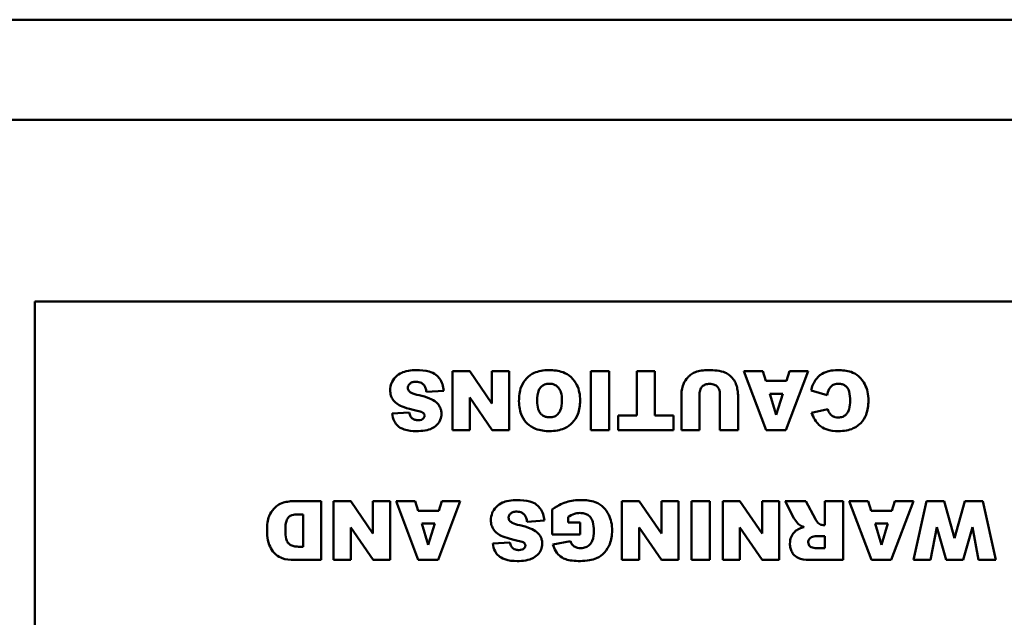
# Model space of a CAD drawing. Header units: inches. Extents: x 8.7 to 68.4, y -2.3 to 39.9.
# Tile 97 of 118: x 45.2 to 47.2, y 37.3 to 38.5. Entities that reach past the tile are written whole.
import ezdxf

# ---------------------------------------------------------------- set-up
doc = ezdxf.new("R2010")
doc.units = ezdxf.units.IN
doc.header["$MEASUREMENT"] = 0
doc.layers.add('Visible Edges(ROSSANSI)', color=7, linetype='Continuous', lineweight=50)
doc.layers.add('Visible Tangent Edges(ROSSANSI)', color=7, linetype='Continuous', lineweight=50)

msp = doc.modelspace()

# ---------------------------------------------------------------- linework, layer by layer
at = {"layer": 'Visible Edges(ROSSANSI)'}
for p, q in [((39.8391, 38.5146), (62.2591, 38.5146)), ((45.2553, 37.9408), (49.2553, 37.9408)), ((45.2553, 35.9408), (45.2553, 37.9408)), ((46.1405, 37.7993), (46.1055, 37.7993)), ((46.1055, 37.7993), (46.1055, 37.6793)), ((46.1856, 37.7332), (46.1405, 37.7993)), ((46.2204, 37.7993), (46.1856, 37.7993)), ((46.1856, 37.7993), (46.1856, 37.7332)), ((46.2204, 37.6793), (46.2204, 37.7993)), ((46.387, 37.7993), (46.387, 37.6793)), ((46.4242, 37.7993), (46.387, 37.7993)), ((46.4242, 37.6793), (46.4242, 37.7993)), ((46.5174, 37.7993), (46.4803, 37.7993)), ((46.4803, 37.7993), (46.4803, 37.7089)), ((46.5174, 37.7089), (46.5174, 37.7993)), ((46.7373, 37.7993), (46.6985, 37.7993)), ((46.6985, 37.7993), (46.7435, 37.6793)), ((46.7433, 37.7794), (46.7373, 37.7993)), ((46.7841, 37.6793), (46.8292, 37.7993)), ((46.7913, 37.7993), (46.7854, 37.7794)), ((46.8292, 37.7993), (46.7913, 37.7993)), ((46.7854, 37.7794), (46.7433, 37.7794)), ((46.052, 37.7573), (46.0874, 37.7595)), ((46.1405, 37.7457), (46.1858, 37.6793)), ((46.1405, 37.6793), (46.1405, 37.7457)), ((46.5713, 37.7508), (46.5713, 37.6793)), ((46.6083, 37.6793), (46.6083, 37.7525)), ((46.6495, 37.7525), (46.6495, 37.6793)), ((46.6865, 37.6793), (46.6865, 37.7508)), ((46.751, 37.7534), (46.7774, 37.7534)), ((46.7642, 37.7103), (46.751, 37.7534)), ((46.7774, 37.7534), (46.7642, 37.7103)), ((46.8352, 37.76), (46.8677, 37.7502)), ((46.0173, 37.7151), (45.9823, 37.713)), ((46.4424, 37.7089), (46.4424, 37.6793)), ((46.4803, 37.7089), (46.4424, 37.7089)), ((46.5553, 37.7089), (46.5174, 37.7089)), ((46.5553, 37.6793), (46.5553, 37.7089)), ((46.8692, 37.7218), (46.8364, 37.7145)), ((46.1055, 37.6793), (46.1405, 37.6793)), ((46.1858, 37.6793), (46.2204, 37.6793)), ((46.387, 37.6793), (46.4242, 37.6793)), ((46.4424, 37.6793), (46.5553, 37.6793)), ((46.5713, 37.6793), (46.6083, 37.6793)), ((46.6495, 37.6793), (46.6865, 37.6793)), ((46.7435, 37.6793), (46.7841, 37.6793)), ((45.8381, 37.5349), (45.783, 37.5349)), ((45.8381, 37.4149), (45.8381, 37.5349)), ((45.8983, 37.5349), (45.8633, 37.5349)), ((45.8633, 37.5349), (45.8633, 37.4149)), ((45.9433, 37.4688), (45.8983, 37.5349)), ((45.9782, 37.5349), (45.9433, 37.5349)), ((45.9433, 37.5349), (45.9433, 37.4688)), ((45.9782, 37.4149), (45.9782, 37.5349)), ((46.0291, 37.5349), (45.9903, 37.5349)), ((45.9903, 37.5349), (46.0354, 37.4149)), ((46.0351, 37.515), (46.0291, 37.5349)), ((46.0759, 37.4149), (46.121, 37.5349)), ((46.0832, 37.5349), (46.0773, 37.515)), ((46.121, 37.5349), (46.0832, 37.5349)), ((46.4853, 37.5349), (46.4503, 37.5349)), ((46.4503, 37.5349), (46.4503, 37.4149)), ((46.5304, 37.4688), (46.4853, 37.5349)), ((46.5652, 37.5349), (46.5304, 37.5349)), ((46.5304, 37.5349), (46.5304, 37.4688)), ((46.5652, 37.4149), (46.5652, 37.5349)), ((46.592, 37.5349), (46.592, 37.4149)), ((46.6292, 37.5349), (46.592, 37.5349)), ((46.6292, 37.4149), (46.6292, 37.5349)), ((46.6903, 37.5349), (46.6553, 37.5349)), ((46.6553, 37.5349), (46.6553, 37.4149)), ((46.7354, 37.4688), (46.6903, 37.5349)), ((46.7703, 37.5349), (46.7354, 37.5349)), ((46.7354, 37.5349), (46.7354, 37.4688)), ((46.7703, 37.4149), (46.7703, 37.5349)), ((46.8244, 37.5349), (46.7825, 37.5349)), ((46.7825, 37.5349), (46.8004, 37.5001)), ((46.8442, 37.4981), (46.8244, 37.5349)), ((46.9004, 37.5349), (46.8631, 37.5349)), ((46.8631, 37.5349), (46.8631, 37.4861)), ((46.9004, 37.4149), (46.9004, 37.5349)), ((46.9517, 37.5349), (46.9129, 37.5349)), ((46.9129, 37.5349), (46.9579, 37.4149)), ((46.9577, 37.515), (46.9517, 37.5349)), ((46.9985, 37.4149), (47.0436, 37.5349)), ((47.0057, 37.5349), (46.9999, 37.515)), ((47.0436, 37.5349), (47.0057, 37.5349)), ((47.0701, 37.5349), (47.0436, 37.4149)), ((47.1065, 37.5349), (47.0701, 37.5349)), ((47.1275, 37.4593), (47.1065, 37.5349)), ((47.1485, 37.5349), (47.1275, 37.4593)), ((47.1849, 37.5349), (47.1485, 37.5349)), ((47.2116, 37.4149), (47.1849, 37.5349)), ((45.7919, 37.5076), (45.801, 37.5076)), ((45.801, 37.5076), (45.801, 37.442)), ((46.0773, 37.515), (46.0351, 37.515)), ((46.3079, 37.5175), (46.3079, 37.4665)), ((46.9999, 37.515), (46.9577, 37.515)), ((46.0429, 37.489), (46.0692, 37.489)), ((46.056, 37.4459), (46.0429, 37.489)), ((46.0692, 37.489), (46.056, 37.4459)), ((46.2571, 37.4929), (46.2924, 37.4951)), ((46.3404, 37.4914), (46.3404, 37.5026)), ((46.3652, 37.4914), (46.3404, 37.4914)), ((46.3652, 37.4665), (46.3652, 37.4914)), ((46.8631, 37.4861), (46.8599, 37.4861)), ((46.9654, 37.489), (46.9918, 37.489)), ((46.9786, 37.4459), (46.9654, 37.489)), ((46.9918, 37.489), (46.9786, 37.4459)), ((45.8983, 37.4813), (45.9435, 37.4149)), ((45.8983, 37.4149), (45.8983, 37.4813)), ((46.3079, 37.4665), (46.3652, 37.4665)), ((46.4853, 37.4813), (46.5306, 37.4149)), ((46.4853, 37.4149), (46.4853, 37.4813)), ((46.6903, 37.4813), (46.7356, 37.4149)), ((46.6903, 37.4149), (46.6903, 37.4813)), ((46.8475, 37.4635), (46.8631, 37.4635)), ((46.8631, 37.4635), (46.8631, 37.4391)), ((47.0786, 37.4149), (47.0914, 37.4817)), ((47.0914, 37.4817), (47.11, 37.4149)), ((47.145, 37.4149), (47.1636, 37.482)), ((47.1636, 37.482), (47.1763, 37.4149)), ((46.2223, 37.4507), (46.1873, 37.4486)), ((46.3453, 37.4532), (46.3095, 37.4467)), ((45.801, 37.442), (45.7918, 37.442)), ((46.8631, 37.4391), (46.8469, 37.4391)), ((45.783, 37.4149), (45.8381, 37.4149)), ((45.8633, 37.4149), (45.8983, 37.4149)), ((45.9435, 37.4149), (45.9782, 37.4149)), ((46.0354, 37.4149), (46.0759, 37.4149)), ((46.4503, 37.4149), (46.4853, 37.4149)), ((46.5306, 37.4149), (46.5652, 37.4149)), ((46.592, 37.4149), (46.6292, 37.4149)), ((46.6553, 37.4149), (46.6903, 37.4149)), ((46.7356, 37.4149), (46.7703, 37.4149)), ((46.8386, 37.4149), (46.9004, 37.4149)), ((46.9579, 37.4149), (46.9985, 37.4149)), ((47.0436, 37.4149), (47.0786, 37.4149)), ((47.11, 37.4149), (47.145, 37.4149)), ((47.1763, 37.4149), (47.2116, 37.4149))]:
    msp.add_line(p, q, dxfattribs=at)
for points, knots in [([(46.0316, 37.8013), (46.0262, 37.8013), (46.0207, 37.801), (46.009, 37.7989), (46.0047, 37.7973), (45.9975, 37.794), (45.9933, 37.7912), (45.9852, 37.7831), (45.9827, 37.7783), (45.9793, 37.7703), (45.9784, 37.7653), (45.9784, 37.7602)], [-0.1116521, -0.1116521, -0.1116521, -0.1116521, -0.1016227, -0.1016227, -0.0895655, -0.0895655, -0.0666991, -0.0666991, -0.0389809, -0.0389809, 0, 0, 0, 0]), ([(46.0874, 37.7595), (46.087, 37.764), (46.0861, 37.7685), (46.0832, 37.7768), (46.0813, 37.7805), (46.0775, 37.7858), (46.0751, 37.7891), (46.0674, 37.7949), (46.0626, 37.797), (46.0495, 37.8007), (46.0401, 37.8013), (46.0316, 37.8013)], [-0.2792457, -0.2792457, -0.2792457, -0.2792457, -0.2067611, -0.2067611, -0.1382631, -0.1382631, -0.1032784, -0.1032784, -0.0650505, -0.0650505, 0, 0, 0, 0]), ([(46.3016, 37.8013), (46.2962, 37.8013), (46.2908, 37.8009), (46.2807, 37.799), (46.2761, 37.7976), (46.2663, 37.7931), (46.2606, 37.7893), (46.252, 37.7802), (46.248, 37.7747), (46.2418, 37.7581), (46.2406, 37.748), (46.2406, 37.7384)], [-0.3470546, -0.3470546, -0.3470546, -0.3470546, -0.2764244, -0.2764244, -0.2137941, -0.2137941, -0.1348029, -0.1348029, -0.073361, -0.073361, 0, 0, 0, 0]), ([(46.365, 37.7393), (46.365, 37.745), (46.3646, 37.7508), (46.3624, 37.7614), (46.3609, 37.7663), (46.3561, 37.7762), (46.3521, 37.782), (46.3413, 37.792), (46.3355, 37.795), (46.3212, 37.8003), (46.3112, 37.8013), (46.3016, 37.8013)], [-0.2310812, -0.2310812, -0.2310812, -0.2310812, -0.1915053, -0.1915053, -0.1563276, -0.1563276, -0.1154585, -0.1154585, -0.072975, -0.072975, 0, 0, 0, 0]), ([(46.6, 37.7973), (46.5972, 37.7963), (46.5946, 37.7949), (46.5887, 37.791), (46.5861, 37.7885), (46.5806, 37.7829), (46.5775, 37.7782), (46.5737, 37.7687), (46.5713, 37.7612), (46.5713, 37.7508)], [-0.2447857, -0.2447857, -0.2447857, -0.2447857, -0.2188006, -0.2188006, -0.1827492, -0.1827492, -0.0798389, -0.0798389, 0, 0, 0, 0]), ([(46.6259, 37.8013), (46.6212, 37.8013), (46.6165, 37.8011), (46.6078, 37.7997), (46.6038, 37.7987), (46.6, 37.7973)], [-0.06692398, -0.06692398, -0.06692398, -0.06692398, -0.03109684, -0.03109684, 0, 0, 0, 0]), ([(46.683, 37.7711), (46.682, 37.7745), (46.6804, 37.7778), (46.6762, 37.7839), (46.6735, 37.787), (46.6654, 37.7942), (46.6605, 37.7964), (46.6462, 37.8013), (46.6316, 37.8013), (46.6259, 37.8013)], [-0.07121708, -0.07121708, -0.07121708, -0.07121708, -0.06423574, -0.06423574, -0.05676735, -0.05676735, -0.04316861, -0.04316861, 0, 0, 0, 0]), ([(46.8895, 37.8013), (46.8835, 37.8013), (46.8772, 37.8008), (46.8678, 37.7986), (46.8628, 37.7971), (46.8516, 37.7901), (46.8474, 37.7855), (46.8399, 37.775), (46.837, 37.7676), (46.8352, 37.76)], [-0.1934272, -0.1934272, -0.1934272, -0.1934272, -0.1338203, -0.1338203, -0.098542, -0.098542, -0.0595575, -0.0595575, 0, 0, 0, 0]), ([(46.9519, 37.739), (46.9519, 37.7451), (46.9514, 37.7514), (46.9489, 37.7627), (46.9471, 37.7679), (46.942, 37.7774), (46.9377, 37.7837), (46.9269, 37.7932), (46.9218, 37.7958), (46.908, 37.8005), (46.8984, 37.8013), (46.8895, 37.8013)], [-0.2623484, -0.2623484, -0.2623484, -0.2623484, -0.2069375, -0.2069375, -0.1582333, -0.1582333, -0.1101951, -0.1101951, -0.0680408, -0.0680408, 0, 0, 0, 0]), ([(46.0144, 37.7654), (46.0144, 37.7662), (46.0145, 37.7669), (46.0148, 37.7683), (46.015, 37.769), (46.016, 37.7711), (46.017, 37.7724), (46.0193, 37.7746), (46.0207, 37.7757), (46.0254, 37.7775), (46.0282, 37.7778), (46.0309, 37.7778)], [-0.0719674, -0.0719674, -0.0719674, -0.0719674, -0.06379806, -0.06379806, -0.05568408, -0.05568408, -0.03812483, -0.03812483, -0.02053126, -0.02053126, 0, 0, 0, 0]), ([(46.0185, 37.7571), (46.0178, 37.7578), (46.0171, 37.7585), (46.016, 37.76), (46.0155, 37.7608), (46.0146, 37.7629), (46.0144, 37.7641), (46.0144, 37.7654)], [-0.02452063, -0.02452063, -0.02452063, -0.02452063, -0.01688069, -0.01688069, -0.00993742, -0.00993742, 0, 0, 0, 0]), ([(46.0309, 37.7778), (46.0329, 37.7778), (46.0349, 37.7776), (46.0386, 37.7767), (46.0403, 37.7761), (46.044, 37.774), (46.0459, 37.7724), (46.0474, 37.7705)], [-0.04785209, -0.04785209, -0.04785209, -0.04785209, -0.0326965, -0.0326965, -0.01886617, -0.01886617, 0, 0, 0, 0]), ([(46.0474, 37.7705), (46.0487, 37.7689), (46.0496, 37.7669), (46.0512, 37.7625), (46.0517, 37.7599), (46.052, 37.7573)], [-0.03547416, -0.03547416, -0.03547416, -0.03547416, -0.01963103, -0.01963103, 0, 0, 0, 0]), ([(46.2777, 37.7379), (46.2777, 37.7469), (46.2787, 37.7546), (46.2822, 37.7631), (46.2837, 37.7653), (46.2876, 37.7693), (46.2899, 37.7708), (46.2958, 37.7731), (46.2993, 37.7736), (46.3028, 37.7736)], [-0.1137614, -0.1137614, -0.1137614, -0.1137614, -0.0693264, -0.0693264, -0.0479855, -0.0479855, -0.026682, -0.026682, 0, 0, 0, 0]), ([(46.3028, 37.7736), (46.3052, 37.7736), (46.3076, 37.7734), (46.3121, 37.7722), (46.3141, 37.7714), (46.3187, 37.7685), (46.3204, 37.7666), (46.3234, 37.763), (46.3248, 37.7599), (46.3275, 37.7514), (46.328, 37.7452), (46.328, 37.7396)], [-0.09312153, -0.09312153, -0.09312153, -0.09312153, -0.08541704, -0.08541704, -0.07829284, -0.07829284, -0.06807753, -0.06807753, -0.0428702, -0.0428702, 0, 0, 0, 0]), ([(46.6083, 37.7525), (46.6083, 37.7543), (46.6084, 37.7561), (46.609, 37.7594), (46.6094, 37.761), (46.6112, 37.7652), (46.6127, 37.767), (46.6155, 37.7697), (46.6175, 37.7709), (46.6226, 37.773), (46.6257, 37.7734), (46.6288, 37.7734)], [-0.06708754, -0.06708754, -0.06708754, -0.06708754, -0.05995336, -0.05995336, -0.05356338, -0.05356338, -0.04174032, -0.04174032, -0.02376005, -0.02376005, 0, 0, 0, 0]), ([(46.6288, 37.7734), (46.6306, 37.7734), (46.6323, 37.7733), (46.6356, 37.7727), (46.6371, 37.7722), (46.641, 37.7705), (46.6428, 37.7691), (46.6458, 37.7661), (46.647, 37.7641), (46.6491, 37.7589), (46.6495, 37.7557), (46.6495, 37.7525)], [-0.07298739, -0.07298739, -0.07298739, -0.07298739, -0.06426453, -0.06426453, -0.05635727, -0.05635727, -0.04241554, -0.04241554, -0.02429265, -0.02429265, 0, 0, 0, 0]), ([(46.6865, 37.7508), (46.6865, 37.7539), (46.6861, 37.7572), (46.685, 37.7639), (46.6841, 37.7676), (46.683, 37.7711)], [-0.05228106, -0.05228106, -0.05228106, -0.05228106, -0.02807053, -0.02807053, 0, 0, 0, 0]), ([(46.8677, 37.7502), (46.8686, 37.7546), (46.87, 37.7592), (46.8735, 37.7651), (46.8748, 37.767), (46.8779, 37.7699), (46.8799, 37.7711), (46.885, 37.7731), (46.8883, 37.7735), (46.8916, 37.7735)], [-0.08627067, -0.08627067, -0.08627067, -0.08627067, -0.05732111, -0.05732111, -0.04211097, -0.04211097, -0.02471717, -0.02471717, 0, 0, 0, 0]), ([(46.8916, 37.7735), (46.894, 37.7735), (46.8965, 37.7732), (46.901, 37.7719), (46.903, 37.771), (46.9069, 37.7682), (46.9082, 37.7666), (46.9106, 37.7636), (46.9118, 37.7607), (46.9142, 37.752), (46.9147, 37.7453), (46.9147, 37.7387)], [-0.1042143, -0.1042143, -0.1042143, -0.1042143, -0.0953982, -0.0953982, -0.0873261, -0.0873261, -0.0779982, -0.0779982, -0.0501258, -0.0501258, 0, 0, 0, 0]), ([(45.9784, 37.7602), (45.9784, 37.7567), (45.9788, 37.7532), (45.9808, 37.7468), (45.9822, 37.7436), (45.9872, 37.7368), (45.9908, 37.7338), (45.9998, 37.7282), (46.0089, 37.7239), (46.0333, 37.7185)], [-0.5995832, -0.5995832, -0.5995832, -0.5995832, -0.4581175, -0.4581175, -0.3374607, -0.3374607, -0.1905298, -0.1905298, 0, 0, 0, 0]), ([(46.0375, 37.7501), (46.031, 37.7515), (46.0254, 37.7532), (46.0205, 37.7556), (46.0194, 37.7563), (46.0185, 37.7571)], [-0.03678535, -0.03678535, -0.03678535, -0.03678535, -0.00878684, -0.00878684, 0, 0, 0, 0]), ([(46.0724, 37.7355), (46.0684, 37.739), (46.0633, 37.7417), (46.0519, 37.7465), (46.0445, 37.7485), (46.0375, 37.7501)], [-0.09455123, -0.09455123, -0.09455123, -0.09455123, -0.05439136, -0.05439136, 0, 0, 0, 0]), ([(46.0829, 37.7123), (46.0829, 37.7147), (46.0826, 37.7172), (46.0816, 37.7218), (46.0808, 37.724), (46.078, 37.7297), (46.0754, 37.7328), (46.0724, 37.7355)], [-0.06735087, -0.06735087, -0.06735087, -0.06735087, -0.04875334, -0.04875334, -0.03105094, -0.03105094, 0, 0, 0, 0]), ([(46.2406, 37.7384), (46.2406, 37.733), (46.2411, 37.7276), (46.243, 37.7175), (46.2444, 37.7129), (46.2498, 37.7009), (46.2541, 37.6959), (46.2624, 37.688), (46.2681, 37.6844), (46.2835, 37.6784), (46.2934, 37.6772), (46.303, 37.6772)], [-0.202326, -0.202326, -0.202326, -0.202326, -0.1801984, -0.1801984, -0.1602877, -0.1602877, -0.1259092, -0.1259092, -0.0734473, -0.0734473, 0, 0, 0, 0]), ([(46.3031, 37.7053), (46.3008, 37.7053), (46.2984, 37.7055), (46.294, 37.7066), (46.292, 37.7074), (46.2873, 37.7101), (46.2855, 37.712), (46.2824, 37.7156), (46.2809, 37.7186), (46.2782, 37.7268), (46.2777, 37.7326), (46.2777, 37.7379)], [-0.09262487, -0.09262487, -0.09262487, -0.09262487, -0.08447957, -0.08447957, -0.07697432, -0.07697432, -0.06563205, -0.06563205, -0.0407235, -0.0407235, 0, 0, 0, 0]), ([(46.303, 37.6772), (46.3083, 37.6772), (46.3137, 37.6776), (46.3236, 37.6795), (46.3282, 37.6808), (46.3403, 37.6861), (46.3455, 37.6904), (46.354, 37.6991), (46.3577, 37.7049), (46.3638, 37.7203), (46.365, 37.7299), (46.365, 37.7393)], [-0.2114768, -0.2114768, -0.2114768, -0.2114768, -0.1868272, -0.1868272, -0.1645713, -0.1645713, -0.1255778, -0.1255778, -0.0721157, -0.0721157, 0, 0, 0, 0]), ([(46.328, 37.7396), (46.328, 37.7319), (46.3271, 37.7248), (46.3236, 37.7164), (46.322, 37.714), (46.3177, 37.7097), (46.3153, 37.7081), (46.3097, 37.7058), (46.3064, 37.7053), (46.3031, 37.7053)], [-0.1223815, -0.1223815, -0.1223815, -0.1223815, -0.0717062, -0.0717062, -0.0467728, -0.0467728, -0.0250932, -0.0250932, 0, 0, 0, 0]), ([(46.8912, 37.6772), (46.8966, 37.6772), (46.9021, 37.6776), (46.9122, 37.6795), (46.9168, 37.6809), (46.9286, 37.6863), (46.9334, 37.6904), (46.9412, 37.6986), (46.9447, 37.7043), (46.9506, 37.7196), (46.9519, 37.7294), (46.9519, 37.739)], [-0.2034181, -0.2034181, -0.2034181, -0.2034181, -0.1801687, -0.1801687, -0.1593546, -0.1593546, -0.1246853, -0.1246853, -0.0731426, -0.0731426, 0, 0, 0, 0]), ([(46.9147, 37.7387), (46.9147, 37.7334), (46.9143, 37.7274), (46.9121, 37.7197), (46.9111, 37.7172), (46.9096, 37.7151)], [-0.06090304, -0.06090304, -0.06090304, -0.06090304, -0.01986028, -0.01986028, 0, 0, 0, 0]), ([(45.9823, 37.713), (45.983, 37.7075), (45.9844, 37.702), (45.9888, 37.6935), (45.9912, 37.6903), (45.9966, 37.6856), (46.0005, 37.6828), (46.0146, 37.678), (46.0235, 37.6772), (46.0318, 37.6772)], [-0.265126, -0.265126, -0.265126, -0.265126, -0.1774462, -0.1774462, -0.1131793, -0.1131793, -0.0632734, -0.0632734, 0, 0, 0, 0]), ([(46.0355, 37.6996), (46.0332, 37.6996), (46.0308, 37.6998), (46.0268, 37.701), (46.0251, 37.7018), (46.0225, 37.7037), (46.0212, 37.705), (46.0186, 37.7095), (46.0177, 37.7123), (46.0173, 37.7151)], [-0.09840579, -0.09840579, -0.09840579, -0.09840579, -0.0658385, -0.0658385, -0.0397251, -0.0397251, -0.02123876, -0.02123876, 0, 0, 0, 0]), ([(46.0318, 37.6772), (46.0376, 37.6772), (46.0436, 37.6775), (46.0558, 37.6796), (46.0599, 37.6812), (46.0663, 37.6842), (46.0701, 37.6866), (46.0772, 37.6936), (46.0792, 37.6975), (46.0821, 37.7042), (46.0829, 37.7082), (46.0829, 37.7123)], [-0.09735248, -0.09735248, -0.09735248, -0.09735248, -0.08733388, -0.08733388, -0.07554372, -0.07554372, -0.05557704, -0.05557704, -0.03149812, -0.03149812, 0, 0, 0, 0]), ([(46.0333, 37.7185), (46.0377, 37.7177), (46.0414, 37.7166), (46.0445, 37.7151), (46.0452, 37.7147), (46.0458, 37.7141)], [-0.02660079, -0.02660079, -0.02660079, -0.02660079, -0.00578557, -0.00578557, 0, 0, 0, 0]), ([(46.0486, 37.7091), (46.0486, 37.7084), (46.0485, 37.7078), (46.0483, 37.7066), (46.0481, 37.706), (46.0473, 37.7044), (46.0466, 37.7034), (46.0449, 37.7019), (46.0438, 37.7011), (46.04, 37.6998), (46.0377, 37.6996), (46.0355, 37.6996)], [-0.06266337, -0.06266337, -0.06266337, -0.06266337, -0.05428358, -0.05428358, -0.04620224, -0.04620224, -0.03049361, -0.03049361, -0.01657494, -0.01657494, 0, 0, 0, 0]), ([(46.0458, 37.7141), (46.0463, 37.7137), (46.0468, 37.7132), (46.0476, 37.7122), (46.0479, 37.7117), (46.0484, 37.7105), (46.0486, 37.7098), (46.0486, 37.7091)], [-0.01527857, -0.01527857, -0.01527857, -0.01527857, -0.01009745, -0.01009745, -0.00551869, -0.00551869, 0, 0, 0, 0]), ([(46.8364, 37.7145), (46.838, 37.7097), (46.8401, 37.7049), (46.8451, 37.6966), (46.8479, 37.6931), (46.8558, 37.6857), (46.8607, 37.683), (46.8739, 37.6782), (46.8828, 37.6772), (46.8912, 37.6772)], [-0.1712794, -0.1712794, -0.1712794, -0.1712794, -0.1370868, -0.1370868, -0.1063798, -0.1063798, -0.0646198, -0.0646198, 0, 0, 0, 0]), ([(46.8728, 37.7138), (46.872, 37.7148), (46.8714, 37.716), (46.8703, 37.7186), (46.8697, 37.7202), (46.8692, 37.7218)], [-0.02167364, -0.02167364, -0.02167364, -0.02167364, -0.01249046, -0.01249046, 0, 0, 0, 0]), ([(46.8904, 37.7049), (46.8884, 37.7049), (46.8864, 37.7051), (46.8831, 37.706), (46.8812, 37.7066), (46.8766, 37.7095), (46.8745, 37.7114), (46.8728, 37.7138)], [-0.07138551, -0.07138551, -0.07138551, -0.07138551, -0.0414231, -0.0414231, -0.02224958, -0.02224958, 0, 0, 0, 0]), ([(46.9096, 37.7151), (46.9083, 37.7132), (46.9069, 37.7114), (46.9035, 37.7085), (46.9016, 37.7074), (46.8967, 37.7054), (46.8936, 37.7049), (46.8904, 37.7049)], [-0.0580387, -0.0580387, -0.0580387, -0.0580387, -0.04064536, -0.04064536, -0.0241319, -0.0241319, 0, 0, 0, 0]), ([(45.7609, 37.5316), (45.7566, 37.5305), (45.7526, 37.5285), (45.7461, 37.5239), (45.7422, 37.5207), (45.7347, 37.5106), (45.7327, 37.5059), (45.7289, 37.4966), (45.7277, 37.4863), (45.7277, 37.4745)], [-0.1581674, -0.1581674, -0.1581674, -0.1581674, -0.132027, -0.132027, -0.1115569, -0.1115569, -0.0901642, -0.0901642, 0, 0, 0, 0]), ([(45.783, 37.5349), (45.7795, 37.5349), (45.776, 37.5346), (45.7686, 37.5335), (45.7647, 37.5326), (45.7609, 37.5316)], [-0.05661652, -0.05661652, -0.05661652, -0.05661652, -0.02996218, -0.02996218, 0, 0, 0, 0]), ([(46.2367, 37.5369), (46.2313, 37.5369), (46.2257, 37.5366), (46.214, 37.5345), (46.2098, 37.5329), (46.2026, 37.5296), (46.1983, 37.5268), (46.1903, 37.5187), (46.1877, 37.5139), (46.1844, 37.5059), (46.1834, 37.5009), (46.1834, 37.4958)], [-0.1116521, -0.1116521, -0.1116521, -0.1116521, -0.1016227, -0.1016227, -0.0895655, -0.0895655, -0.0666991, -0.0666991, -0.0389809, -0.0389809, 0, 0, 0, 0]), ([(46.2924, 37.4951), (46.2921, 37.4996), (46.2912, 37.5041), (46.2883, 37.5124), (46.2864, 37.5161), (46.2826, 37.5214), (46.2801, 37.5247), (46.2725, 37.5305), (46.2677, 37.5326), (46.2546, 37.5362), (46.2452, 37.5369), (46.2367, 37.5369)], [-0.2792457, -0.2792457, -0.2792457, -0.2792457, -0.2067611, -0.2067611, -0.1382631, -0.1382631, -0.1032784, -0.1032784, -0.0650505, -0.0650505, 0, 0, 0, 0]), ([(46.3671, 37.5369), (46.3571, 37.5369), (46.3466, 37.5359), (46.3318, 37.5312), (46.3225, 37.5275), (46.3079, 37.5175)], [-0.3756065, -0.3756065, -0.3756065, -0.3756065, -0.1343576, -0.1343576, 0, 0, 0, 0]), ([(46.4302, 37.4748), (46.4302, 37.4805), (46.4297, 37.4862), (46.4274, 37.497), (46.4257, 37.5021), (46.4205, 37.5127), (46.4168, 37.5179), (46.4083, 37.5259), (46.4031, 37.5297), (46.3866, 37.5359), (46.3766, 37.5369), (46.3671, 37.5369)], [-0.3400873, -0.3400873, -0.3400873, -0.3400873, -0.2728034, -0.2728034, -0.2100457, -0.2100457, -0.1339744, -0.1339744, -0.072648, -0.072648, 0, 0, 0, 0]), ([(45.765, 37.4751), (45.765, 37.4798), (45.7652, 37.4853), (45.7665, 37.4925), (45.7673, 37.4956), (45.7702, 37.5005), (45.7715, 37.5021), (45.7749, 37.5049), (45.7767, 37.5057), (45.7819, 37.5072), (45.7868, 37.5076), (45.7919, 37.5076)], [-0.146535, -0.146535, -0.146535, -0.146535, -0.0984147, -0.0984147, -0.0714888, -0.0714888, -0.056406, -0.056406, -0.0389606, -0.0389606, 0, 0, 0, 0]), ([(46.2195, 37.501), (46.2195, 37.5018), (46.2195, 37.5025), (46.2198, 37.5039), (46.2201, 37.5046), (46.2211, 37.5067), (46.222, 37.508), (46.2243, 37.5102), (46.2258, 37.5113), (46.2305, 37.513), (46.2333, 37.5134), (46.236, 37.5134)], [-0.0719674, -0.0719674, -0.0719674, -0.0719674, -0.06379806, -0.06379806, -0.05568408, -0.05568408, -0.03812483, -0.03812483, -0.02053126, -0.02053126, 0, 0, 0, 0]), ([(46.236, 37.5134), (46.238, 37.5134), (46.24, 37.5132), (46.2437, 37.5123), (46.2454, 37.5117), (46.2491, 37.5096), (46.2509, 37.508), (46.2525, 37.5061)], [-0.04785209, -0.04785209, -0.04785209, -0.04785209, -0.0326965, -0.0326965, -0.01886617, -0.01886617, 0, 0, 0, 0]), ([(46.2525, 37.5061), (46.2538, 37.5044), (46.2547, 37.5025), (46.2562, 37.4981), (46.2568, 37.4955), (46.2571, 37.4929)], [-0.03547416, -0.03547416, -0.03547416, -0.03547416, -0.01963103, -0.01963103, 0, 0, 0, 0]), ([(46.3404, 37.5026), (46.3443, 37.505), (46.3489, 37.5074), (46.3563, 37.5098), (46.3602, 37.5106), (46.3652, 37.5106)], [-0.0937255, -0.0937255, -0.0937255, -0.0937255, -0.03783588, -0.03783588, 0, 0, 0, 0]), ([(46.3652, 37.5106), (46.368, 37.5106), (46.3708, 37.5103), (46.376, 37.509), (46.3783, 37.508), (46.3833, 37.5049), (46.3851, 37.503), (46.3883, 37.4991), (46.3898, 37.4958), (46.3925, 37.4868), (46.393, 37.4804), (46.393, 37.4745)], [-0.1024702, -0.1024702, -0.1024702, -0.1024702, -0.0924369, -0.0924369, -0.08332, -0.08332, -0.0713772, -0.0713772, -0.0449316, -0.0449316, 0, 0, 0, 0]), ([(46.1834, 37.4958), (46.1834, 37.4923), (46.1839, 37.4887), (46.1858, 37.4824), (46.1873, 37.4792), (46.1923, 37.4724), (46.1958, 37.4694), (46.2049, 37.4638), (46.214, 37.4595), (46.2384, 37.4541)], [-0.5995832, -0.5995832, -0.5995832, -0.5995832, -0.4581175, -0.4581175, -0.3374607, -0.3374607, -0.1905298, -0.1905298, 0, 0, 0, 0]), ([(46.2236, 37.4927), (46.2229, 37.4934), (46.2222, 37.4941), (46.221, 37.4956), (46.2206, 37.4964), (46.2197, 37.4985), (46.2195, 37.4997), (46.2195, 37.501)], [-0.02452063, -0.02452063, -0.02452063, -0.02452063, -0.01688069, -0.01688069, -0.00993742, -0.00993742, 0, 0, 0, 0]), ([(46.2426, 37.4857), (46.2361, 37.4871), (46.2304, 37.4888), (46.2256, 37.4912), (46.2245, 37.4919), (46.2236, 37.4927)], [-0.03678535, -0.03678535, -0.03678535, -0.03678535, -0.00878684, -0.00878684, 0, 0, 0, 0]), ([(46.2774, 37.4711), (46.2735, 37.4746), (46.2684, 37.4773), (46.2569, 37.4821), (46.2495, 37.4841), (46.2426, 37.4857)], [-0.09455123, -0.09455123, -0.09455123, -0.09455123, -0.05439136, -0.05439136, 0, 0, 0, 0]), ([(46.8004, 37.5001), (46.8021, 37.4969), (46.8062, 37.4918), (46.8092, 37.4883), (46.8105, 37.487), (46.8115, 37.4862)], [-0.02853984, -0.02853984, -0.02853984, -0.02853984, -0.00977722, -0.00977722, 0, 0, 0, 0]), ([(46.8115, 37.4862), (46.8127, 37.4854), (46.8141, 37.4846), (46.8173, 37.4832), (46.8193, 37.4825), (46.8212, 37.4818)], [-0.02638094, -0.02638094, -0.02638094, -0.02638094, -0.01521884, -0.01521884, 0, 0, 0, 0]), ([(46.8508, 37.4889), (46.8496, 37.4897), (46.8486, 37.491), (46.8464, 37.4941), (46.8452, 37.4962), (46.8442, 37.4981)], [-0.02879431, -0.02879431, -0.02879431, -0.02879431, -0.0166586, -0.0166586, 0, 0, 0, 0]), ([(46.8599, 37.4861), (46.8582, 37.4861), (46.8566, 37.4863), (46.8535, 37.4873), (46.8521, 37.488), (46.8508, 37.4889)], [-0.02477057, -0.02477057, -0.02477057, -0.02477057, -0.01227718, -0.01227718, 0, 0, 0, 0]), ([(45.7277, 37.4745), (45.7277, 37.4681), (45.7283, 37.4618), (45.7311, 37.4483), (45.7332, 37.4431), (45.7379, 37.4346), (45.7411, 37.4301), (45.7505, 37.4221), (45.7553, 37.4198), (45.7656, 37.4158), (45.7743, 37.4149), (45.783, 37.4149)], [-0.176752, -0.176752, -0.176752, -0.176752, -0.15182, -0.15182, -0.1230042, -0.1230042, -0.094791, -0.094791, -0.066221, -0.066221, 0, 0, 0, 0]), ([(45.7918, 37.442), (45.7885, 37.442), (45.7851, 37.4423), (45.7794, 37.4437), (45.7769, 37.4446), (45.7724, 37.4476), (45.771, 37.4492), (45.7687, 37.4524), (45.7676, 37.4552), (45.7654, 37.463), (45.765, 37.4691), (45.765, 37.4751)], [-0.1002979, -0.1002979, -0.1002979, -0.1002979, -0.0889751, -0.0889751, -0.0799888, -0.0799888, -0.0703121, -0.0703121, -0.0458612, -0.0458612, 0, 0, 0, 0]), ([(46.2879, 37.4479), (46.2879, 37.4503), (46.2877, 37.4528), (46.2867, 37.4574), (46.2859, 37.4596), (46.2831, 37.4653), (46.2805, 37.4684), (46.2774, 37.4711)], [-0.06735087, -0.06735087, -0.06735087, -0.06735087, -0.04875334, -0.04875334, -0.03105094, -0.03105094, 0, 0, 0, 0]), ([(46.393, 37.4745), (46.393, 37.4673), (46.3922, 37.4601), (46.3885, 37.4512), (46.3868, 37.4485), (46.3821, 37.4439), (46.3796, 37.4422), (46.3735, 37.4397), (46.3699, 37.4391), (46.3664, 37.4391)], [-0.1291719, -0.1291719, -0.1291719, -0.1291719, -0.0773986, -0.0773986, -0.0505535, -0.0505535, -0.0272555, -0.0272555, 0, 0, 0, 0]), ([(46.3984, 37.4186), (46.4045, 37.4215), (46.41, 37.4254), (46.4197, 37.4357), (46.423, 37.4416), (46.4288, 37.4559), (46.4302, 37.4653), (46.4302, 37.4748)], [-0.1599537, -0.1599537, -0.1599537, -0.1599537, -0.1177572, -0.1177572, -0.0721073, -0.0721073, 0, 0, 0, 0]), ([(46.8081, 37.4771), (46.8051, 37.4753), (46.8024, 37.4731), (46.7982, 37.4683), (46.7961, 37.4654), (46.7929, 37.4573), (46.7922, 37.4527), (46.7922, 37.4481)], [-0.1037999, -0.1037999, -0.1037999, -0.1037999, -0.0659475, -0.0659475, -0.0351479, -0.0351479, 0, 0, 0, 0]), ([(46.8212, 37.4818), (46.8187, 37.4813), (46.8162, 37.4806), (46.8118, 37.479), (46.8099, 37.4782), (46.8081, 37.4771)], [-0.03501951, -0.03501951, -0.03501951, -0.03501951, -0.0156166, -0.0156166, 0, 0, 0, 0]), ([(46.8378, 37.4619), (46.8397, 37.4623), (46.8419, 37.4628), (46.8451, 37.4633), (46.8465, 37.4635), (46.8475, 37.4635)], [-0.01956487, -0.01956487, -0.01956487, -0.01956487, -0.00755588, -0.00755588, 0, 0, 0, 0]), ([(46.1873, 37.4486), (46.188, 37.4431), (46.1894, 37.4376), (46.1938, 37.4291), (46.1962, 37.4259), (46.2017, 37.4212), (46.2055, 37.4184), (46.2196, 37.4136), (46.2286, 37.4128), (46.2369, 37.4128)], [-0.265126, -0.265126, -0.265126, -0.265126, -0.1774462, -0.1774462, -0.1131793, -0.1131793, -0.0632734, -0.0632734, 0, 0, 0, 0]), ([(46.2406, 37.4352), (46.2383, 37.4352), (46.2359, 37.4354), (46.2318, 37.4366), (46.2302, 37.4374), (46.2276, 37.4393), (46.2263, 37.4406), (46.2236, 37.4451), (46.2228, 37.4479), (46.2223, 37.4507)], [-0.09840579, -0.09840579, -0.09840579, -0.09840579, -0.0658385, -0.0658385, -0.0397251, -0.0397251, -0.02123876, -0.02123876, 0, 0, 0, 0]), ([(46.2369, 37.4128), (46.2426, 37.4128), (46.2486, 37.4131), (46.2609, 37.4152), (46.2649, 37.4168), (46.2714, 37.4198), (46.2752, 37.4222), (46.2823, 37.4292), (46.2843, 37.4331), (46.2871, 37.4398), (46.2879, 37.4438), (46.2879, 37.4479)], [-0.09735248, -0.09735248, -0.09735248, -0.09735248, -0.08733388, -0.08733388, -0.07554372, -0.07554372, -0.05557704, -0.05557704, -0.03149812, -0.03149812, 0, 0, 0, 0]), ([(46.2384, 37.4541), (46.2427, 37.4533), (46.2465, 37.4522), (46.2496, 37.4507), (46.2503, 37.4502), (46.2509, 37.4497)], [-0.02660079, -0.02660079, -0.02660079, -0.02660079, -0.00578557, -0.00578557, 0, 0, 0, 0]), ([(46.2536, 37.4447), (46.2536, 37.444), (46.2536, 37.4434), (46.2533, 37.4422), (46.2531, 37.4416), (46.2524, 37.44), (46.2516, 37.439), (46.25, 37.4375), (46.2489, 37.4367), (46.2451, 37.4354), (46.2428, 37.4352), (46.2406, 37.4352)], [-0.06266337, -0.06266337, -0.06266337, -0.06266337, -0.05428358, -0.05428358, -0.04620224, -0.04620224, -0.03049361, -0.03049361, -0.01657494, -0.01657494, 0, 0, 0, 0]), ([(46.2509, 37.4497), (46.2514, 37.4493), (46.2519, 37.4488), (46.2527, 37.4478), (46.253, 37.4473), (46.2535, 37.4461), (46.2536, 37.4454), (46.2536, 37.4447)], [-0.01527857, -0.01527857, -0.01527857, -0.01527857, -0.01009745, -0.01009745, -0.00551869, -0.00551869, 0, 0, 0, 0]), ([(46.3095, 37.4467), (46.3109, 37.442), (46.3127, 37.4373), (46.3187, 37.4275), (46.3224, 37.4241), (46.3295, 37.4187), (46.3337, 37.4171), (46.343, 37.4138), (46.3535, 37.4128), (46.3656, 37.4128)], [-0.148075, -0.148075, -0.148075, -0.148075, -0.1357314, -0.1357314, -0.1193517, -0.1193517, -0.0918226, -0.0918226, 0, 0, 0, 0]), ([(46.3664, 37.4391), (46.3643, 37.4391), (46.3621, 37.4393), (46.3582, 37.4401), (46.3565, 37.4407), (46.3524, 37.4428), (46.3506, 37.4444), (46.3474, 37.4481), (46.3462, 37.4506), (46.3453, 37.4532)], [-0.0619549, -0.0619549, -0.0619549, -0.0619549, -0.04900161, -0.04900161, -0.03740773, -0.03740773, -0.02104905, -0.02104905, 0, 0, 0, 0]), ([(46.7922, 37.4481), (46.7922, 37.445), (46.7925, 37.4418), (46.794, 37.4359), (46.795, 37.4332), (46.7975, 37.4289), (46.7998, 37.4255), (46.8074, 37.4195), (46.8111, 37.4181), (46.8204, 37.4155), (46.8293, 37.4149), (46.8386, 37.4149)], [-0.208706, -0.208706, -0.208706, -0.208706, -0.1663121, -0.1663121, -0.1271892, -0.1271892, -0.0991142, -0.0991142, -0.071265, -0.071265, 0, 0, 0, 0]), ([(46.8295, 37.4511), (46.8295, 37.4523), (46.8296, 37.4534), (46.8303, 37.4555), (46.8308, 37.4565), (46.8321, 37.4585), (46.833, 37.4595), (46.8352, 37.4611), (46.8365, 37.4616), (46.8378, 37.4619)], [-0.03969649, -0.03969649, -0.03969649, -0.03969649, -0.0301838, -0.0301838, -0.02090417, -0.02090417, -0.01046428, -0.01046428, 0, 0, 0, 0]), ([(46.8469, 37.4391), (46.8424, 37.4391), (46.8384, 37.4396), (46.8343, 37.4413), (46.8333, 37.442), (46.8316, 37.4438), (46.8309, 37.4449), (46.8297, 37.4477), (46.8295, 37.4494), (46.8295, 37.4511)], [-0.05213515, -0.05213515, -0.05213515, -0.05213515, -0.03232828, -0.03232828, -0.02314783, -0.02314783, -0.01306998, -0.01306998, 0, 0, 0, 0]), ([(46.3656, 37.4128), (46.3717, 37.4128), (46.378, 37.4132), (46.3889, 37.4151), (46.3939, 37.4164), (46.3984, 37.4186)], [-0.08449245, -0.08449245, -0.08449245, -0.08449245, -0.03783766, -0.03783766, 0, 0, 0, 0])]:
    msp.add_open_spline(points, degree=3, knots=knots, dxfattribs=at)
at = {"layer": 'Visible Tangent Edges(ROSSANSI)'}
msp.add_line((39.8391, 38.3108), (62.2591, 38.3108), dxfattribs=at)

doc.saveas('drawing.dxf')
